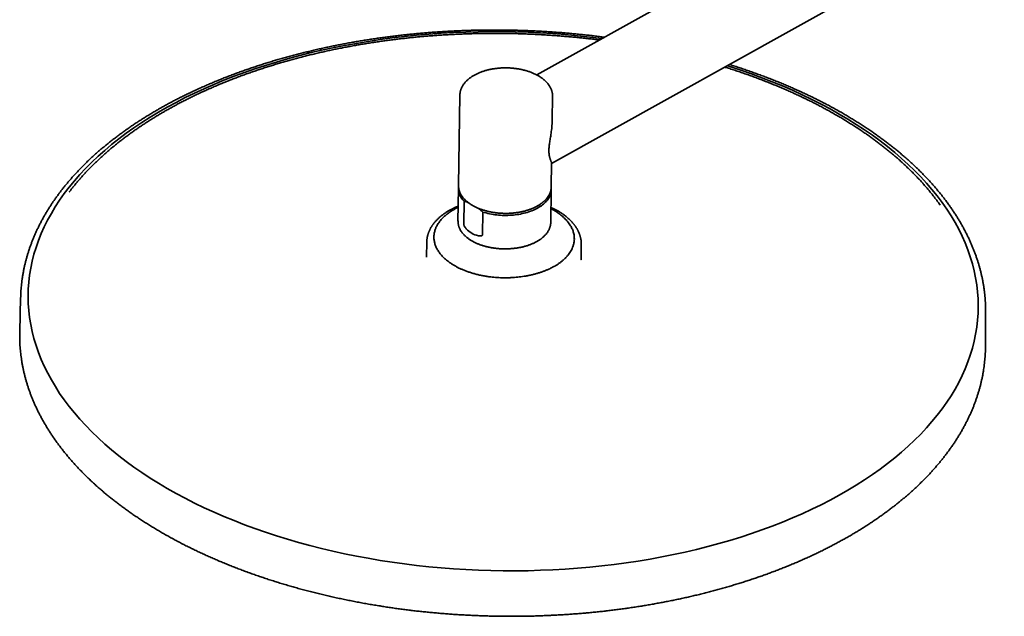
# Model space of a CAD drawing. Header units: millimetres. Extents: x 8 to 1763, y 12 to 2805.
# Tile 8 of 28: x 1176 to 1431, y 1070 to 1224. Entities that reach past the tile are written whole.
import ezdxf

# ---------------------------------------------------------------- set-up
doc = ezdxf.new("R2010")
doc.units = ezdxf.units.MM

msp = doc.modelspace()

# ---------------------------------------------------------------- linework, layer by layer
at = {"color": 7, "linetype": 'Continuous', "lineweight": 35}
for p, q in [((1537.23, 1336.59), (1309.79, 1209.87)), ((1313.64, 1186.95), (1547.89, 1317.46)), ((1289.9, 1204.64), (1289.55, 1181.25)), ((1313.81, 1198.29), (1313.9, 1204.28)), ((1313.9, 1204.29), (1313.9, 1204.28)), ((1313.55, 1180.89), (1313.64, 1187.04)), ((1289.54, 1180.51), (1289.41, 1172.07)), ((1289.55, 1181.25), (1289.55, 1181.23)), ((1313.41, 1171.71), (1313.54, 1180.15)), ((1313.55, 1180.87), (1313.55, 1180.89)), ((1289.47, 1175.95), (1289.05, 1175.77)), ((1290.9, 1171.28), (1290.98, 1177.2)), ((1295.83, 1174.4), (1295.74, 1168.48)), ((1289.41, 1172.07), (1289.41, 1172.08)), ((1313.41, 1171.72), (1313.41, 1171.71)), ((1281.33, 1166.63), (1281.27, 1162.84)), ((1281.34, 1166.63), (1281.34, 1166.64)), ((1321.27, 1162.24), (1321.33, 1166.03)), ((1321.33, 1166.02), (1321.33, 1166.04)), ((1176.21, 1152.3), (1175.98, 1143.44)), ((1176.2, 1151.74), (1176.23, 1152.91)), ((1425.93, 1139.7), (1425.97, 1148.56)), ((1175.97, 1142.59), (1175.98, 1143.44)), ((1425.93, 1139.7), (1425.92, 1138.77))]:
    msp.add_line(p, q, dxfattribs=at)
at = {"color": 7, "linetype": 'Continuous', "lineweight": 35, "flags": 128}
for points in [[(1388.06, 1101.13), (1385.75, 1099.88), (1383.39, 1098.66), (1380.97, 1097.48), (1378.49, 1096.34), (1375.97, 1095.24), (1373.39, 1094.17), (1370.76, 1093.14), (1368.08, 1092.15), (1365.36, 1091.21), (1362.59, 1090.3), (1359.78, 1089.44), (1356.94, 1088.62), (1354.05, 1087.84), (1351.13, 1087.1), (1348.17, 1086.41), (1345.18, 1085.77), (1342.16, 1085.17), (1339.11, 1084.61), (1336.04, 1084.1), (1332.94, 1083.63), (1329.82, 1083.22), (1326.68, 1082.85), (1323.52, 1082.52), (1320.35, 1082.24), (1317.16, 1082.01), (1313.97, 1081.83), (1310.76, 1081.7), (1307.55, 1081.61), (1304.33, 1081.57), (1301.11, 1081.58), (1297.89, 1081.64), (1294.68, 1081.74), (1291.47, 1081.89), (1288.26, 1082.09), (1285.06, 1082.34), (1281.88, 1082.63), (1278.7, 1082.98), (1275.55, 1083.36), (1272.41, 1083.8), (1269.29, 1084.28), (1266.19, 1084.81), (1263.11, 1085.38), (1260.07, 1086), (1257.05, 1086.66), (1254.06, 1087.37), (1251.1, 1088.12), (1248.17, 1088.91), (1245.29, 1089.75), (1242.44, 1090.63), (1239.63, 1091.55), (1236.86, 1092.51), (1234.14, 1093.51), (1231.46, 1094.55), (1228.84, 1095.63), (1226.26, 1096.75), (1223.73, 1097.91), (1221.25, 1099.1), (1218.83, 1100.33), (1216.47, 1101.59), (1214.16, 1102.89), (1211.92, 1104.22), (1209.73, 1105.58), (1207.61, 1106.98), (1205.55, 1108.4), (1203.56, 1109.86), (1201.63, 1111.34), (1199.77, 1112.85), (1197.98, 1114.38), (1196.26, 1115.95), (1194.62, 1117.53), (1193.05, 1119.14), (1191.55, 1120.77), (1190.12, 1122.42), (1188.77, 1124.1), (1187.5, 1125.79), (1186.31, 1127.49), (1185.2, 1129.22), (1184.16, 1130.96), (1183.21, 1132.71), (1182.33, 1134.48), (1181.54, 1136.25), (1180.83, 1138.04), (1180.2, 1139.84), (1179.66, 1141.64), (1179.19, 1143.46), (1178.81, 1145.27), (1178.52, 1147.09), (1178.31, 1148.92), (1178.18, 1150.74), (1178.14, 1152.57), (1178.18, 1154.4), (1178.31, 1156.22), (1178.52, 1158.04), (1178.81, 1159.85), (1179.19, 1161.66), (1179.65, 1163.47), (1180.2, 1165.26), (1180.83, 1167.04), (1181.54, 1168.82), (1182.33, 1170.58), (1183.2, 1172.33), (1184.16, 1174.06), (1185.19, 1175.78), (1186.3, 1177.48), (1187.5, 1179.17), (1188.77, 1180.83), (1190.11, 1182.48), (1191.54, 1184.1), (1193.04, 1185.7), (1194.61, 1187.28), (1196.26, 1188.83), (1197.97, 1190.36), (1199.76, 1191.86), (1201.62, 1193.33), (1203.54, 1194.77), (1205.54, 1196.19), (1207.6, 1197.57), (1209.72, 1198.92), (1211.9, 1200.24), (1214.15, 1201.52), (1216.45, 1202.78), (1218.82, 1203.99), (1221.24, 1205.17), (1223.71, 1206.31), (1226.24, 1207.42), (1228.82, 1208.48), (1231.45, 1209.51), (1234.12, 1210.5), (1236.85, 1211.44), (1239.61, 1212.35), (1242.42, 1213.21), (1245.27, 1214.04), (1248.16, 1214.81), (1251.08, 1215.55), (1254.04, 1216.24), (1257.03, 1216.89), (1260.05, 1217.49), (1263.1, 1218.04), (1266.17, 1218.55), (1269.27, 1219.02), (1272.39, 1219.44), (1275.53, 1219.81), (1278.69, 1220.13), (1281.86, 1220.41), (1285.04, 1220.64), (1288.24, 1220.82), (1291.45, 1220.96), (1294.66, 1221.04), (1297.88, 1221.08), (1301.09, 1221.07), (1304.31, 1221.02), (1307.53, 1220.91), (1310.74, 1220.76), (1313.95, 1220.56), (1317.14, 1220.31), (1320.33, 1220.02), (1323.5, 1219.68), (1326.66, 1219.29), (1326.68, 1219.29)], [(1359.05, 1212.25), (1359.77, 1212.03), (1362.58, 1211.11), (1365.34, 1210.14), (1368.07, 1209.14), (1370.74, 1208.1), (1373.37, 1207.02), (1375.95, 1205.9), (1378.48, 1204.75), (1380.95, 1203.55), (1383.38, 1202.32), (1385.74, 1201.06), (1388.05, 1199.76), (1390.29, 1198.43), (1392.48, 1197.07), (1394.6, 1195.68), (1396.66, 1194.25), (1398.65, 1192.8), (1400.58, 1191.32), (1402.44, 1189.81), (1404.22, 1188.27), (1405.94, 1186.71), (1407.59, 1185.12), (1409.16, 1183.51), (1410.66, 1181.88), (1412.08, 1180.23), (1413.43, 1178.56), (1414.7, 1176.87), (1415.9, 1175.16), (1417.01, 1173.43), (1418.05, 1171.7), (1419, 1169.94), (1419.87, 1168.18), (1420.67, 1166.4), (1421.38, 1164.61), (1422.01, 1162.81), (1422.55, 1161.01), (1423.01, 1159.2), (1423.39, 1157.38), (1423.69, 1155.56), (1423.9, 1153.73), (1424.02, 1151.91), (1424.07, 1150.08), (1424.02, 1148.26), (1423.9, 1146.43), (1423.69, 1144.61), (1423.39, 1142.8), (1423.02, 1140.99), (1422.55, 1139.19), (1422.01, 1137.39), (1421.38, 1135.61), (1420.67, 1133.83), (1419.88, 1132.07), (1419.01, 1130.32), (1418.05, 1128.59), (1417.02, 1126.87), (1415.9, 1125.17), (1414.71, 1123.49), (1413.44, 1121.82), (1412.09, 1120.18), (1410.67, 1118.55), (1409.17, 1116.95), (1407.6, 1115.38), (1405.95, 1113.82), (1404.23, 1112.3), (1402.45, 1110.8), (1400.59, 1109.32), (1398.66, 1107.88), (1396.67, 1106.47), (1394.61, 1105.08), (1392.49, 1103.73), (1390.3, 1102.41), (1388.06, 1101.13)], [(1313.53, 1180.48), (1313.54, 1180.31), (1313.53, 1180.04), (1313.51, 1179.77), (1313.47, 1179.5), (1313.41, 1179.23), (1313.33, 1178.96), (1313.24, 1178.69), (1313.12, 1178.43), (1312.98, 1178.17), (1312.83, 1177.92), (1312.66, 1177.66), (1312.47, 1177.41), (1312.26, 1177.17), (1312.04, 1176.93), (1311.8, 1176.7), (1311.54, 1176.47), (1311.27, 1176.25), (1310.98, 1176.03), (1310.67, 1175.83), (1310.36, 1175.63), (1310.02, 1175.43), (1309.68, 1175.25), (1309.32, 1175.07), (1308.95, 1174.9), (1308.56, 1174.74), (1308.17, 1174.59), (1307.76, 1174.45), (1307.35, 1174.32), (1306.92, 1174.19), (1306.49, 1174.08), (1306.05, 1173.98), (1305.6, 1173.89), (1305.14, 1173.8), (1304.68, 1173.73), (1304.22, 1173.67), (1303.74, 1173.62), (1303.27, 1173.58), (1302.79, 1173.55), (1302.32, 1173.53), (1301.84, 1173.52), (1301.36, 1173.53), (1300.88, 1173.54), (1300.4, 1173.57), (1299.92, 1173.6), (1299.44, 1173.65), (1298.97, 1173.71), (1298.51, 1173.78), (1298.04, 1173.86), (1297.59, 1173.94), (1297.14, 1174.04), (1296.69, 1174.15), (1296.26, 1174.27), (1295.83, 1174.4)], [(1425.97, 1149.18), (1425.97, 1148.74), (1425.97, 1148)]]:
    msp.add_lwpolyline(points, dxfattribs=at)
at = {"color": 7, "linetype": 'Continuous', "lineweight": 35}
msp.add_arc((1294.18, 1180.55), 4.63, 175.8692, 226.3198, dxfattribs=at)
msp.add_ellipse((1301.59, 1183.54), major_axis=(8.71, 14.57), ratio=0.577335, start_param=2.964303, end_param=3.336419, dxfattribs=at)
for points, knots in [([(1302.15, 1221.47), (1301.66, 1221.48), (1300.97, 1221.49), (1299.94, 1221.49), (1299.05, 1221.5), (1297.99, 1221.49), (1296.87, 1221.49), (1295.7, 1221.47), (1294.48, 1221.45), (1293.24, 1221.42), (1291.97, 1221.39), (1290.68, 1221.34), (1289.38, 1221.29), (1288.07, 1221.23), (1286.74, 1221.16), (1285.41, 1221.08), (1284.07, 1220.99), (1282.72, 1220.9), (1281.37, 1220.79), (1280.02, 1220.68), (1278.66, 1220.55), (1277.31, 1220.42), (1275.95, 1220.28), (1274.59, 1220.13), (1273.23, 1219.97), (1271.87, 1219.8), (1270.52, 1219.63), (1269.16, 1219.44), (1267.81, 1219.25), (1266.45, 1219.04), (1265.1, 1218.83), (1263.76, 1218.61), (1262.41, 1218.38), (1261.07, 1218.14), (1259.74, 1217.89), (1258.41, 1217.63), (1257.08, 1217.36), (1255.75, 1217.09), (1254.44, 1216.8), (1253.12, 1216.51), (1251.81, 1216.21), (1250.51, 1215.89), (1249.21, 1215.57), (1247.92, 1215.25), (1246.64, 1214.91), (1245.36, 1214.56), (1244.09, 1214.21), (1242.82, 1213.85), (1241.56, 1213.48), (1240.31, 1213.1), (1239.07, 1212.71), (1237.83, 1212.31), (1236.61, 1211.91), (1235.39, 1211.49), (1234.18, 1211.07), (1232.97, 1210.64), (1231.78, 1210.21), (1230.59, 1209.76), (1229.41, 1209.31), (1228.25, 1208.85), (1227.09, 1208.38), (1225.94, 1207.9), (1224.8, 1207.42), (1223.67, 1206.92), (1222.55, 1206.42), (1221.44, 1205.92), (1220.34, 1205.4), (1219.25, 1204.88), (1218.17, 1204.35), (1217.1, 1203.81), (1216.04, 1203.27), (1215, 1202.72), (1213.96, 1202.16), (1212.94, 1201.59), (1211.93, 1201.02), (1210.93, 1200.44), (1209.94, 1199.85), (1208.96, 1199.26), (1208, 1198.66), (1207.04, 1198.05), (1206.1, 1197.44), (1205.17, 1196.82), (1204.26, 1196.2), (1203.36, 1195.56), (1202.47, 1194.92), (1201.59, 1194.28), (1200.72, 1193.63), (1199.87, 1192.97), (1199.04, 1192.31), (1198.21, 1191.64), (1197.4, 1190.97), (1196.6, 1190.29), (1195.82, 1189.6), (1195.05, 1188.91), (1194.3, 1188.22), (1193.55, 1187.52), (1192.83, 1186.81), (1192.11, 1186.1), (1191.42, 1185.38), (1190.73, 1184.66), (1190.06, 1183.93), (1189.41, 1183.2), (1188.77, 1182.46), (1188.14, 1181.72), (1187.53, 1180.98), (1186.94, 1180.23), (1186.36, 1179.48), (1185.8, 1178.72), (1185.25, 1177.95), (1184.71, 1177.19), (1184.2, 1176.42), (1183.69, 1175.64), (1183.21, 1174.87), (1182.74, 1174.08), (1182.28, 1173.3), (1181.84, 1172.51), (1181.42, 1171.72), (1181.01, 1170.92), (1180.62, 1170.13), (1180.24, 1169.33), (1179.88, 1168.52), (1179.54, 1167.71), (1179.22, 1166.9), (1178.91, 1166.09), (1178.61, 1165.28), (1178.34, 1164.46), (1178.08, 1163.64), (1177.83, 1162.82), (1177.61, 1161.99), (1177.4, 1161.17), (1177.2, 1160.34), (1177.03, 1159.51), (1176.87, 1158.68), (1176.72, 1157.85), (1176.6, 1157.01), (1176.49, 1156.18), (1176.4, 1155.34), (1176.32, 1154.5), (1176.26, 1153.69), (1176.24, 1153.17), (1176.23, 1152.93)], [0, 0, 0, 0, 0.007616, 0.010755, 0.015961, 0.021378, 0.027197, 0.033277, 0.039561, 0.046003, 0.052572, 0.059242, 0.065996, 0.072821, 0.079704, 0.086639, 0.093617, 0.100633, 0.107682, 0.114761, 0.121866, 0.128995, 0.136144, 0.143312, 0.150498, 0.157699, 0.164914, 0.172143, 0.179383, 0.186634, 0.193896, 0.201166, 0.208446, 0.215734, 0.223029, 0.230331, 0.23764, 0.244955, 0.252276, 0.259603, 0.266934, 0.27427, 0.281611, 0.288956, 0.296305, 0.303658, 0.311015, 0.318375, 0.325738, 0.333104, 0.340474, 0.347846, 0.35522, 0.362598, 0.369977, 0.37736, 0.384744, 0.39213, 0.399519, 0.406909, 0.414301, 0.421695, 0.429091, 0.436488, 0.443887, 0.451288, 0.45869, 0.466093, 0.473498, 0.480904, 0.488311, 0.495719, 0.503129, 0.51054, 0.517952, 0.525365, 0.532779, 0.540193, 0.547609, 0.555026, 0.562444, 0.569862, 0.577281, 0.584701, 0.592122, 0.599543, 0.606965, 0.614388, 0.621811, 0.629235, 0.636659, 0.644084, 0.651509, 0.658935, 0.666361, 0.673788, 0.681215, 0.688642, 0.696069, 0.703497, 0.710925, 0.718353, 0.725781, 0.733209, 0.740638, 0.748066, 0.755495, 0.762923, 0.770352, 0.777781, 0.785209, 0.792638, 0.800066, 0.807495, 0.814924, 0.822353, 0.829782, 0.837211, 0.84464, 0.85207, 0.8595, 0.866931, 0.874362, 0.881794, 0.889227, 0.896661, 0.904096, 0.911532, 0.91897, 0.92641, 0.933852, 0.941296, 0.948742, 0.956192, 0.963644, 0.971099, 0.978558, 0.986021, 0.993488, 1, 1, 1, 1]), ([(1327.3, 1219.63), (1326.88, 1219.69), (1326.01, 1219.8), (1324.69, 1219.96), (1323.33, 1220.12), (1321.96, 1220.27), (1320.6, 1220.41), (1319.23, 1220.55), (1317.87, 1220.67), (1316.5, 1220.78), (1315.13, 1220.89), (1313.77, 1220.99), (1312.4, 1221.08), (1311.04, 1221.16), (1309.69, 1221.23), (1308.36, 1221.29), (1307.06, 1221.34), (1305.85, 1221.38), (1304.81, 1221.41), (1303.86, 1221.44), (1303, 1221.46), (1302.42, 1221.47), (1302.15, 1221.47)], [0, 0, 0, 0, 0.050582, 0.105219, 0.159834, 0.214423, 0.268981, 0.3235, 0.377972, 0.432384, 0.486717, 0.540943, 0.59502, 0.648878, 0.702394, 0.755328, 0.807139, 0.856306, 0.898388, 0.931065, 0.968837, 1, 1, 1, 1]), ([(1326, 1218.91), (1325.62, 1218.95), (1324.79, 1219.06), (1323.51, 1219.21), (1322.17, 1219.36), (1320.82, 1219.51), (1319.47, 1219.64), (1318.12, 1219.77), (1316.76, 1219.88), (1315.41, 1219.99), (1314.06, 1220.09), (1312.71, 1220.18), (1311.37, 1220.27), (1310.03, 1220.34), (1308.7, 1220.4), (1307.4, 1220.46), (1306.16, 1220.51), (1305.07, 1220.54), (1304.12, 1220.56), (1303.18, 1220.58), (1302.02, 1220.61), (1300.96, 1220.62), (1299.94, 1220.62), (1299.06, 1220.63), (1298.01, 1220.63), (1296.9, 1220.62), (1295.74, 1220.6), (1294.54, 1220.58), (1293.31, 1220.55), (1292.06, 1220.52), (1290.79, 1220.47), (1289.5, 1220.42), (1288.2, 1220.36), (1286.89, 1220.29), (1285.57, 1220.21), (1284.24, 1220.12), (1282.91, 1220.03), (1281.58, 1219.92), (1280.24, 1219.81), (1278.9, 1219.69), (1277.56, 1219.55), (1276.22, 1219.41), (1274.87, 1219.26), (1273.53, 1219.1), (1272.19, 1218.94), (1270.85, 1218.76), (1269.51, 1218.57), (1268.17, 1218.38), (1266.83, 1218.18), (1265.5, 1217.96), (1264.17, 1217.74), (1262.84, 1217.51), (1261.52, 1217.27), (1260.2, 1217.02), (1258.89, 1216.77), (1257.58, 1216.5), (1256.27, 1216.23), (1254.97, 1215.94), (1253.67, 1215.65), (1252.38, 1215.35), (1251.1, 1215.04), (1249.82, 1214.72), (1248.54, 1214.39), (1247.28, 1214.06), (1246.01, 1213.71), (1244.76, 1213.36), (1243.51, 1213), (1242.27, 1212.63), (1241.04, 1212.25), (1239.82, 1211.87), (1238.6, 1211.47), (1237.39, 1211.07), (1236.19, 1210.66), (1235, 1210.24), (1233.81, 1209.82), (1232.64, 1209.38), (1231.47, 1208.94), (1230.31, 1208.49), (1229.17, 1208.03), (1228.03, 1207.56), (1226.9, 1207.09), (1225.78, 1206.61), (1224.67, 1206.12), (1223.57, 1205.62), (1222.48, 1205.12), (1221.4, 1204.61), (1220.33, 1204.09), (1219.27, 1203.56), (1218.23, 1203.03), (1217.19, 1202.49), (1216.17, 1201.94), (1215.15, 1201.39), (1214.15, 1200.83), (1213.16, 1200.26), (1212.18, 1199.69), (1211.21, 1199.11), (1210.26, 1198.52), (1209.32, 1197.92), (1208.39, 1197.32), (1207.47, 1196.72), (1206.56, 1196.1), (1205.67, 1195.48), (1204.79, 1194.86), (1203.92, 1194.23), (1203.07, 1193.59), (1202.23, 1192.95), (1201.4, 1192.3), (1200.59, 1191.64), (1199.78, 1190.98), (1199, 1190.32), (1198.22, 1189.64), (1197.46, 1188.97), (1196.72, 1188.29), (1195.99, 1187.6), (1195.27, 1186.91), (1194.56, 1186.21), (1193.88, 1185.51), (1193.2, 1184.8), (1192.54, 1184.09), (1191.9, 1183.37), (1191.26, 1182.65), (1190.65, 1181.93), (1190.05, 1181.2), (1189.46, 1180.46), (1189.04, 1179.92), (1188.82, 1179.63), (1188.79, 1179.58)], [0, 0, 0, 0, 0.006939, 0.015108, 0.023274, 0.031435, 0.039592, 0.047741, 0.055883, 0.064013, 0.07213, 0.080226, 0.088294, 0.096317, 0.104269, 0.112086, 0.119612, 0.126578, 0.131504, 0.136773, 0.143399, 0.152147, 0.155739, 0.161699, 0.167897, 0.174554, 0.181509, 0.188697, 0.196065, 0.203577, 0.211205, 0.21893, 0.226734, 0.234606, 0.242536, 0.250515, 0.258538, 0.266599, 0.274694, 0.282818, 0.290969, 0.299144, 0.30734, 0.315556, 0.32379, 0.332039, 0.340304, 0.348582, 0.356872, 0.365174, 0.373486, 0.381809, 0.39014, 0.39848, 0.406828, 0.415183, 0.423545, 0.431913, 0.440288, 0.448668, 0.457053, 0.465444, 0.473839, 0.482238, 0.490642, 0.499049, 0.507461, 0.515875, 0.524293, 0.532715, 0.541139, 0.549566, 0.557996, 0.566428, 0.574863, 0.583299, 0.591739, 0.60018, 0.608623, 0.617068, 0.625515, 0.633964, 0.642414, 0.650866, 0.659319, 0.667774, 0.67623, 0.684688, 0.693146, 0.701607, 0.710068, 0.71853, 0.726994, 0.735459, 0.743924, 0.752391, 0.760859, 0.769328, 0.777798, 0.786269, 0.794741, 0.803213, 0.811687, 0.820162, 0.828637, 0.837114, 0.845591, 0.85407, 0.862549, 0.871029, 0.879511, 0.887993, 0.896477, 0.904961, 0.913447, 0.921933, 0.930421, 0.93891, 0.9474, 0.955892, 0.964384, 0.972878, 0.981374, 0.989871, 0.998369, 1, 1, 1, 1]), ([(1313.9, 1204.29), (1313.9, 1204.36), (1313.9, 1204.53), (1313.88, 1204.79), (1313.85, 1205.07), (1313.79, 1205.34), (1313.72, 1205.62), (1313.64, 1205.89), (1313.53, 1206.17), (1313.41, 1206.44), (1313.27, 1206.7), (1313.12, 1206.97), (1312.95, 1207.23), (1312.76, 1207.49), (1312.56, 1207.74), (1312.34, 1207.98), (1312.1, 1208.23), (1311.85, 1208.46), (1311.58, 1208.69), (1311.3, 1208.92), (1311.01, 1209.13), (1310.7, 1209.34), (1310.38, 1209.54), (1310.05, 1209.74), (1309.7, 1209.92), (1309.35, 1210.1), (1308.98, 1210.27), (1308.6, 1210.43), (1308.22, 1210.58), (1307.83, 1210.72), (1307.42, 1210.85), (1307.01, 1210.98), (1306.6, 1211.09), (1306.18, 1211.2), (1305.75, 1211.29), (1305.31, 1211.38), (1304.87, 1211.45), (1304.43, 1211.52), (1303.98, 1211.57), (1303.54, 1211.62), (1303.08, 1211.66), (1302.63, 1211.68), (1302.18, 1211.7), (1301.72, 1211.7), (1301.27, 1211.7), (1300.82, 1211.68), (1300.36, 1211.66), (1299.91, 1211.62), (1299.47, 1211.58), (1299.02, 1211.52), (1298.58, 1211.46), (1298.15, 1211.38), (1297.72, 1211.3), (1297.3, 1211.2), (1296.88, 1211.1), (1296.47, 1210.99), (1296.06, 1210.86), (1295.67, 1210.73), (1295.28, 1210.59), (1294.9, 1210.44), (1294.53, 1210.28), (1294.18, 1210.11), (1293.83, 1209.93), (1293.49, 1209.75), (1293.17, 1209.55), (1292.86, 1209.35), (1292.56, 1209.14), (1292.27, 1208.92), (1292, 1208.7), (1291.74, 1208.46), (1291.5, 1208.22), (1291.28, 1207.98), (1291.07, 1207.73), (1290.87, 1207.47), (1290.7, 1207.21), (1290.54, 1206.94), (1290.4, 1206.67), (1290.27, 1206.4), (1290.17, 1206.13), (1290.08, 1205.85), (1290.01, 1205.57), (1289.95, 1205.29), (1289.92, 1205.01), (1289.9, 1204.79), (1289.9, 1204.67), (1289.9, 1204.64)], [0, 0, 0, 0, 0.0089293, 0.0203673, 0.031813, 0.0432833, 0.054794, 0.0663594, 0.0779914, 0.0896994, 0.1014898, 0.1133657, 0.1253273, 0.1373714, 0.1494926, 0.1616832, 0.1739342, 0.1862359, 0.1985783, 0.2109523, 0.2233489, 0.2357608, 0.2481813, 0.260605, 0.2730266, 0.2854431, 0.2978525, 0.3102531, 0.3226442, 0.3350251, 0.3473958, 0.3597565, 0.3721074, 0.3844492, 0.3967825, 0.409108, 0.4214265, 0.433739, 0.4460463, 0.4583492, 0.4706489, 0.4829461, 0.4952419, 0.5075371, 0.5198328, 0.5321296, 0.5444285, 0.5567304, 0.5690363, 0.5813472, 0.5936641, 0.6059877, 0.6183192, 0.6306594, 0.6430091, 0.6553692, 0.6677402, 0.6801228, 0.6925174, 0.7049241, 0.7173428, 0.729773, 0.7422137, 0.7546633, 0.7671195, 0.779579, 0.792036, 0.8044849, 0.8169186, 0.8293289, 0.8417066, 0.8540413, 0.8663225, 0.8785396, 0.8906832, 0.9027451, 0.9147197, 0.9266042, 0.9383992, 0.9501086, 0.9617398, 0.9733032, 0.9848119, 0.9962807, 1, 1, 1, 1]), ([(1414.22, 1176.2), (1414.15, 1176.29), (1413.91, 1176.64), (1413.46, 1177.25), (1412.87, 1178.03), (1412.26, 1178.81), (1411.64, 1179.58), (1411, 1180.35), (1410.35, 1181.11), (1409.68, 1181.87), (1408.99, 1182.63), (1408.29, 1183.38), (1407.57, 1184.12), (1406.83, 1184.86), (1406.08, 1185.6), (1405.31, 1186.33), (1404.53, 1187.06), (1403.73, 1187.78), (1402.92, 1188.49), (1402.09, 1189.2), (1401.25, 1189.91), (1400.39, 1190.61), (1399.52, 1191.3), (1398.63, 1191.99), (1397.73, 1192.67), (1396.81, 1193.35), (1395.88, 1194.01), (1394.94, 1194.68), (1393.98, 1195.33), (1393, 1195.98), (1392.02, 1196.63), (1391.02, 1197.26), (1390, 1197.89), (1388.98, 1198.52), (1387.94, 1199.13), (1386.88, 1199.74), (1385.82, 1200.34), (1384.74, 1200.94), (1383.65, 1201.52), (1382.54, 1202.1), (1381.43, 1202.68), (1380.3, 1203.24), (1379.16, 1203.8), (1378.01, 1204.35), (1376.84, 1204.89), (1375.67, 1205.42), (1374.48, 1205.95), (1373.28, 1206.47), (1372.07, 1206.97), (1370.85, 1207.48), (1369.62, 1207.97), (1368.38, 1208.45), (1367.13, 1208.93), (1365.87, 1209.4), (1364.6, 1209.86), (1363.32, 1210.31), (1362.02, 1210.75), (1360.72, 1211.18), (1359.53, 1211.57), (1358.76, 1211.81), (1358.44, 1211.91)], [0, 0, 0, 0, 0.00587, 0.02328, 0.040697, 0.058121, 0.075552, 0.092988, 0.110431, 0.127879, 0.145332, 0.16279, 0.180253, 0.197721, 0.215193, 0.232669, 0.250149, 0.267632, 0.285119, 0.302609, 0.320102, 0.337598, 0.355097, 0.372599, 0.390103, 0.40761, 0.42512, 0.442632, 0.460146, 0.477663, 0.495182, 0.512703, 0.530226, 0.547752, 0.565281, 0.582811, 0.600344, 0.61788, 0.635418, 0.652959, 0.670502, 0.688049, 0.705598, 0.723151, 0.740707, 0.758266, 0.775829, 0.793396, 0.810967, 0.828543, 0.846123, 0.863708, 0.881298, 0.898894, 0.916496, 0.934104, 0.951719, 0.969341, 0.986971, 1, 1, 1, 1]), ([(1425.97, 1149.19), (1425.97, 1149.36), (1425.96, 1149.81), (1425.93, 1150.55), (1425.89, 1151.39), (1425.83, 1152.24), (1425.75, 1153.08), (1425.65, 1153.93), (1425.53, 1154.77), (1425.4, 1155.62), (1425.25, 1156.46), (1425.08, 1157.31), (1424.9, 1158.15), (1424.69, 1159), (1424.47, 1159.84), (1424.24, 1160.68), (1423.98, 1161.52), (1423.71, 1162.36), (1423.42, 1163.2), (1423.11, 1164.04), (1422.78, 1164.88), (1422.44, 1165.71), (1422.08, 1166.55), (1421.7, 1167.38), (1421.31, 1168.21), (1420.89, 1169.04), (1420.46, 1169.86), (1420.02, 1170.68), (1419.55, 1171.5), (1419.07, 1172.32), (1418.57, 1173.13), (1418.05, 1173.95), (1417.52, 1174.75), (1416.97, 1175.56), (1416.4, 1176.36), (1415.81, 1177.16), (1415.21, 1177.95), (1414.6, 1178.74), (1413.96, 1179.53), (1413.31, 1180.31), (1412.64, 1181.09), (1411.96, 1181.86), (1411.26, 1182.63), (1410.54, 1183.39), (1409.81, 1184.15), (1409.06, 1184.91), (1408.3, 1185.66), (1407.52, 1186.4), (1406.72, 1187.14), (1405.91, 1187.88), (1405.09, 1188.6), (1404.24, 1189.33), (1403.39, 1190.04), (1402.52, 1190.76), (1401.63, 1191.46), (1400.73, 1192.16), (1399.82, 1192.85), (1398.89, 1193.54), (1397.94, 1194.22), (1396.98, 1194.9), (1396.01, 1195.56), (1395.03, 1196.22), (1394.03, 1196.88), (1393.01, 1197.53), (1391.99, 1198.17), (1390.95, 1198.8), (1389.89, 1199.43), (1388.83, 1200.05), (1387.75, 1200.66), (1386.66, 1201.26), (1385.55, 1201.86), (1384.43, 1202.45), (1383.31, 1203.03), (1382.16, 1203.61), (1381.01, 1204.17), (1379.85, 1204.73), (1378.67, 1205.28), (1377.48, 1205.83), (1376.28, 1206.36), (1375.07, 1206.89), (1373.85, 1207.41), (1372.62, 1207.92), (1371.38, 1208.42), (1370.12, 1208.91), (1368.86, 1209.4), (1367.59, 1209.87), (1366.3, 1210.34), (1365.01, 1210.8), (1363.7, 1211.25), (1362.39, 1211.69), (1361.07, 1212.13), (1360.15, 1212.42), (1359.67, 1212.57), (1359.64, 1212.58)], [0, 0, 0, 0, 0.006518, 0.017361, 0.028213, 0.039074, 0.049943, 0.060822, 0.07171, 0.082608, 0.093517, 0.104435, 0.115364, 0.126303, 0.137254, 0.148215, 0.159187, 0.17017, 0.181163, 0.192168, 0.203183, 0.214209, 0.225246, 0.236293, 0.24735, 0.258417, 0.269493, 0.28058, 0.291675, 0.302779, 0.313892, 0.325013, 0.336142, 0.347279, 0.358423, 0.369574, 0.380731, 0.391895, 0.403066, 0.414242, 0.425423, 0.43661, 0.447801, 0.458997, 0.470197, 0.481401, 0.49261, 0.503821, 0.515036, 0.526255, 0.537476, 0.5487, 0.559926, 0.571155, 0.582386, 0.593619, 0.604855, 0.616092, 0.627331, 0.638572, 0.649814, 0.661058, 0.672303, 0.68355, 0.694798, 0.706048, 0.717298, 0.728551, 0.739804, 0.75106, 0.762316, 0.773574, 0.784833, 0.796094, 0.807357, 0.818621, 0.829887, 0.841155, 0.852425, 0.863698, 0.874972, 0.886249, 0.897528, 0.90881, 0.920095, 0.931383, 0.942675, 0.95397, 0.965269, 0.976572, 0.987879, 0.999191, 1, 1, 1, 1]), ([(1313.64, 1187.04), (1313.64, 1187.07), (1313.63, 1187.13), (1313.6, 1187.25), (1313.55, 1187.4), (1313.48, 1187.58), (1313.39, 1187.8), (1313.31, 1188.02), (1313.23, 1188.25), (1313.16, 1188.47), (1313.1, 1188.72), (1313.04, 1189), (1312.99, 1189.33), (1312.95, 1189.72), (1312.94, 1190.11), (1312.94, 1190.5), (1312.96, 1190.87), (1312.99, 1191.26), (1313.05, 1191.72), (1313.12, 1192.24), (1313.21, 1192.84), (1313.3, 1193.45), (1313.41, 1194.11), (1313.51, 1194.84), (1313.62, 1195.62), (1313.7, 1196.41), (1313.77, 1197.19), (1313.8, 1197.82), (1313.8, 1198.19), (1313.8, 1198.29)], [0, 0, 0, 0, 0.041531, 0.085754, 0.130097, 0.174543, 0.219121, 0.263833, 0.294377, 0.324993, 0.355706, 0.386554, 0.420207, 0.454199, 0.488647, 0.51395, 0.539525, 0.565311, 0.591334, 0.628017, 0.665008, 0.702212, 0.739567, 0.787373, 0.835351, 0.883502, 0.931783, 0.980222, 1, 1, 1, 1]), ([(1289.55, 1181.23), (1289.55, 1181.17), (1289.55, 1181.02), (1289.57, 1180.78), (1289.6, 1180.51), (1289.65, 1180.24), (1289.72, 1179.98), (1289.81, 1179.71), (1289.91, 1179.45), (1290.03, 1179.19), (1290.17, 1178.93), (1290.32, 1178.68), (1290.49, 1178.42), (1290.68, 1178.18), (1290.88, 1177.93), (1291.1, 1177.69), (1291.33, 1177.46), (1291.58, 1177.23), (1291.85, 1177.01), (1292.12, 1176.79), (1292.41, 1176.58), (1292.72, 1176.38), (1292.97, 1176.22), (1293.12, 1176.14), (1293.17, 1176.11)], [0, 0, 0, 0, 0.0313672, 0.0776131, 0.1238804, 0.1702144, 0.2166563, 0.2632412, 0.309996, 0.3569386, 0.4040779, 0.4514135, 0.4989378, 0.5466363, 0.5944906, 0.6424791, 0.6905795, 0.7387696, 0.7870289, 0.8353386, 0.8836826, 0.9320471, 0.9804209, 1, 1, 1, 1]), ([(1293.17, 1176.11), (1293.23, 1176.08), (1293.39, 1175.98), (1293.68, 1175.83), (1294.03, 1175.65), (1294.39, 1175.49), (1294.77, 1175.33), (1295.15, 1175.18), (1295.54, 1175.04), (1295.94, 1174.91), (1296.34, 1174.79), (1296.76, 1174.67), (1297.18, 1174.57), (1297.61, 1174.47), (1298.04, 1174.39), (1298.48, 1174.31), (1298.92, 1174.24), (1299.36, 1174.19), (1299.81, 1174.14), (1300.26, 1174.1), (1300.72, 1174.07), (1301.17, 1174.06), (1301.63, 1174.05), (1302.08, 1174.05), (1302.53, 1174.06), (1302.99, 1174.08), (1303.44, 1174.12), (1303.88, 1174.16), (1304.33, 1174.21), (1304.77, 1174.27), (1305.2, 1174.34), (1305.64, 1174.42), (1306.06, 1174.51), (1306.48, 1174.61), (1306.89, 1174.72), (1307.3, 1174.84), (1307.69, 1174.97), (1308.08, 1175.1), (1308.46, 1175.25), (1308.83, 1175.4), (1309.18, 1175.56), (1309.53, 1175.73), (1309.87, 1175.91), (1310.19, 1176.09), (1310.51, 1176.29), (1310.8, 1176.49), (1311.09, 1176.69), (1311.36, 1176.91), (1311.62, 1177.13), (1311.86, 1177.36), (1312.09, 1177.59), (1312.31, 1177.83), (1312.5, 1178.07), (1312.68, 1178.32), (1312.85, 1178.57), (1312.99, 1178.83), (1313.13, 1179.09), (1313.24, 1179.35), (1313.33, 1179.61), (1313.41, 1179.88), (1313.47, 1180.15), (1313.52, 1180.41), (1313.54, 1180.66), (1313.54, 1180.81), (1313.55, 1180.87)], [0, 0, 0, 0, 0.0086884, 0.0251335, 0.0415732, 0.0580074, 0.0744352, 0.0908563, 0.1072705, 0.1236778, 0.1400784, 0.1564725, 0.1728605, 0.1892429, 0.2056201, 0.2219928, 0.2383614, 0.2547265, 0.2710887, 0.2874487, 0.303807, 0.3201642, 0.3365209, 0.3528777, 0.3692352, 0.3855938, 0.4019541, 0.4183169, 0.4346827, 0.4510521, 0.4674257, 0.4838042, 0.500188, 0.5165778, 0.5329742, 0.5493775, 0.5657883, 0.5822068, 0.5986333, 0.6150679, 0.6315104, 0.6479606, 0.6644177, 0.6808808, 0.6973483, 0.7138181, 0.7302865, 0.7467496, 0.7632029, 0.7796407, 0.7960566, 0.8124434, 0.8287932, 0.8450978, 0.8613496, 0.8775413, 0.8936674, 0.9097245, 0.9257119, 0.9416319, 0.9574901, 0.9732955, 0.9890598, 1, 1, 1, 1]), ([(1287.41, 1174.96), (1287.2, 1174.84), (1286.79, 1174.61), (1286.2, 1174.23), (1285.61, 1173.82), (1285.05, 1173.39), (1284.6, 1173), (1284.25, 1172.67), (1283.98, 1172.41), (1283.73, 1172.14), (1283.49, 1171.88), (1283.28, 1171.62), (1283.09, 1171.38), (1282.93, 1171.17), (1282.79, 1170.98), (1282.67, 1170.79), (1282.54, 1170.59), (1282.4, 1170.36), (1282.28, 1170.14), (1282.17, 1169.94), (1282.08, 1169.76), (1281.99, 1169.56), (1281.91, 1169.36), (1281.83, 1169.17), (1281.77, 1169), (1281.72, 1168.87), (1281.69, 1168.77), (1281.66, 1168.69), (1281.64, 1168.61), (1281.61, 1168.51), (1281.57, 1168.36), (1281.52, 1168.16), (1281.47, 1167.94), (1281.43, 1167.7), (1281.39, 1167.46), (1281.37, 1167.24), (1281.35, 1167.03), (1281.34, 1166.83), (1281.33, 1166.7), (1281.33, 1166.64)], [0, 0, 0, 0, 0.055281, 0.113291, 0.172406, 0.232228, 0.292577, 0.326132, 0.359379, 0.392324, 0.424972, 0.456726, 0.485648, 0.511512, 0.532055, 0.553091, 0.576155, 0.601266, 0.628745, 0.648092, 0.668516, 0.690023, 0.712623, 0.734829, 0.7537, 0.767118, 0.778013, 0.78638, 0.793622, 0.803432, 0.820458, 0.842228, 0.86874, 0.895458, 0.920584, 0.943572, 0.96445, 0.98325, 1, 1, 1, 1]), ([(1287.19, 1161.37), (1287.02, 1161.5), (1286.67, 1161.76), (1286.18, 1162.16), (1285.73, 1162.58), (1285.33, 1162.99), (1284.97, 1163.4), (1284.65, 1163.8), (1284.36, 1164.21), (1284.11, 1164.62), (1283.88, 1165.04), (1283.68, 1165.47), (1283.51, 1165.91), (1283.38, 1166.34), (1283.28, 1166.78), (1283.21, 1167.21), (1283.17, 1167.64), (1283.17, 1168.08), (1283.2, 1168.52), (1283.27, 1168.96), (1283.37, 1169.4), (1283.49, 1169.81), (1283.63, 1170.19), (1283.8, 1170.57), (1284.01, 1170.98), (1284.28, 1171.42), (1284.57, 1171.84), (1284.9, 1172.25), (1285.25, 1172.65), (1285.69, 1173.1), (1286.24, 1173.59), (1286.93, 1174.13), (1287.55, 1174.55), (1288.08, 1174.88), (1288.36, 1175.04), (1288.49, 1175.12)], [0, 0, 0, 0, 0.032014, 0.064141, 0.096268, 0.128503, 0.157227, 0.185951, 0.214882, 0.243812, 0.272999, 0.302187, 0.331588, 0.360989, 0.389767, 0.418545, 0.447536, 0.476526, 0.505783, 0.535041, 0.564524, 0.594008, 0.617766, 0.641525, 0.67242, 0.703331, 0.734226, 0.763766, 0.793321, 0.822862, 0.866867, 0.911149, 0.955429, 0.977715, 1, 1, 1, 1]), ([(1288.99, 1175.75), (1288.91, 1175.72), (1288.74, 1175.64), (1288.47, 1175.51), (1288.15, 1175.35), (1287.78, 1175.17), (1287.54, 1175.03), (1287.4, 1174.96)], [0, 0, 0, 0, 0.139947, 0.309904, 0.509886, 0.739912, 1, 1, 1, 1]), ([(1288.49, 1175.12), (1288.7, 1175.23), (1289.01, 1175.4), (1289.35, 1175.56), (1289.47, 1175.62)], [0, 0, 0, 0, 0.640631, 1, 1, 1, 1]), ([(1292.02, 1176.88), (1292.01, 1176.88), (1291.89, 1176.93), (1291.66, 1177.01), (1291.32, 1177.12), (1291.1, 1177.17), (1290.98, 1177.2)], [0, 0, 0, 0, 0.019271, 0.345119, 0.672352, 1, 1, 1, 1]), ([(1295.83, 1174.4), (1295.72, 1174.5), (1295.5, 1174.7), (1295.17, 1174.98), (1294.89, 1175.21), (1294.72, 1175.33), (1294.67, 1175.38)], [0, 0, 0, 0, 0.286793, 0.573933, 0.862222, 1, 1, 1, 1]), ([(1313.46, 1175.26), (1313.49, 1175.24), (1313.75, 1175.12), (1313.99, 1174.98), (1314.2, 1174.86)], [0, 0, 0, 0, 0.101783, 1, 1, 1, 1]), ([(1315.25, 1174.69), (1315.02, 1174.82), (1314.56, 1175.07), (1313.96, 1175.37), (1313.59, 1175.54), (1313.47, 1175.59)], [0, 0, 0, 0, 0.406732, 0.806803, 1, 1, 1, 1]), ([(1314.2, 1174.86), (1314.4, 1174.74), (1314.72, 1174.55), (1315.15, 1174.26), (1315.39, 1174.1), (1315.5, 1174.02)], [0, 0, 0, 0, 0.4350429, 0.7173887, 1, 1, 1, 1]), ([(1315.5, 1174.02), (1315.68, 1173.89), (1316.03, 1173.63), (1316.51, 1173.23), (1316.97, 1172.81), (1317.41, 1172.36), (1317.83, 1171.88), (1318.22, 1171.37), (1318.54, 1170.87), (1318.8, 1170.4), (1319.01, 1169.94), (1319.18, 1169.5), (1319.33, 1169.01), (1319.45, 1168.48), (1319.51, 1167.93), (1319.53, 1167.41), (1319.5, 1166.91), (1319.43, 1166.44), (1319.33, 1165.99), (1319.18, 1165.51), (1318.98, 1164.99), (1318.71, 1164.45), (1318.38, 1163.91), (1318, 1163.38), (1317.57, 1162.86), (1317.06, 1162.34), (1316.51, 1161.85), (1315.92, 1161.38), (1315.34, 1160.97), (1314.77, 1160.6), (1314.39, 1160.38), (1314.2, 1160.28)], [0, 0, 0, 0, 0.031999, 0.064125, 0.096252, 0.128504, 0.166187, 0.203869, 0.237437, 0.271005, 0.301306, 0.331607, 0.36117, 0.398903, 0.436635, 0.470259, 0.503883, 0.53425, 0.564618, 0.594256, 0.632229, 0.670202, 0.707744, 0.745285, 0.784202, 0.82312, 0.864273, 0.90154, 0.938808, 0.969404, 1, 1, 1, 1]), ([(1316.7, 1173.76), (1316.64, 1173.8), (1316.53, 1173.87), (1316.38, 1173.98), (1316.26, 1174.06), (1316.16, 1174.13), (1316.05, 1174.19), (1315.93, 1174.28), (1315.75, 1174.39), (1315.53, 1174.52), (1315.36, 1174.62), (1315.27, 1174.68)], [0, 0, 0, 0, 0.129109, 0.238427, 0.327968, 0.397741, 0.452695, 0.543082, 0.664441, 0.816754, 1, 1, 1, 1]), ([(1321.32, 1166.06), (1321.32, 1166.19), (1321.32, 1166.44), (1321.3, 1166.81), (1321.25, 1167.14), (1321.21, 1167.43), (1321.16, 1167.66), (1321.12, 1167.85), (1321.07, 1168.01), (1321.03, 1168.15), (1321, 1168.28), (1320.96, 1168.4), (1320.91, 1168.54), (1320.85, 1168.72), (1320.76, 1168.95), (1320.65, 1169.19), (1320.55, 1169.41), (1320.46, 1169.59), (1320.39, 1169.74), (1320.31, 1169.88), (1320.22, 1170.04), (1320.13, 1170.19), (1320.04, 1170.33), (1319.96, 1170.46), (1319.9, 1170.55), (1319.86, 1170.61), (1319.82, 1170.66), (1319.79, 1170.71), (1319.75, 1170.77), (1319.68, 1170.87), (1319.58, 1171.01), (1319.44, 1171.19), (1319.27, 1171.4), (1319.05, 1171.65), (1318.82, 1171.92), (1318.55, 1172.19), (1318.27, 1172.47), (1317.94, 1172.77), (1317.57, 1173.09), (1317.16, 1173.42), (1316.86, 1173.64), (1316.7, 1173.76)], [0, 0, 0, 0, 0.044617, 0.08816, 0.126629, 0.160038, 0.187362, 0.210416, 0.230657, 0.24824, 0.263165, 0.27683, 0.292125, 0.31596, 0.343039, 0.373303, 0.406488, 0.423617, 0.441424, 0.459909, 0.479073, 0.498914, 0.518487, 0.53456, 0.545982, 0.554238, 0.559369, 0.564913, 0.573132, 0.584025, 0.603189, 0.627326, 0.656437, 0.690524, 0.72959, 0.765952, 0.805782, 0.849088, 0.89588, 0.946177, 1, 1, 1, 1]), ([(1289.42, 1172.08), (1289.41, 1172.04), (1289.41, 1171.91), (1289.42, 1171.69), (1289.45, 1171.42), (1289.5, 1171.14), (1289.56, 1170.87), (1289.65, 1170.6), (1289.75, 1170.33), (1289.87, 1170.05), (1290.01, 1169.78), (1290.17, 1169.52), (1290.33, 1169.27), (1290.51, 1169.04), (1290.7, 1168.81), (1290.9, 1168.58), (1291.12, 1168.36), (1291.35, 1168.14), (1291.59, 1167.93), (1291.84, 1167.72), (1292.11, 1167.52), (1292.39, 1167.32), (1292.68, 1167.13), (1292.98, 1166.95), (1293.3, 1166.78), (1293.62, 1166.61), (1293.95, 1166.44), (1294.3, 1166.29), (1294.65, 1166.14), (1295.01, 1166), (1295.37, 1165.87), (1295.75, 1165.74), (1296.13, 1165.63), (1296.51, 1165.52), (1296.91, 1165.42), (1297.31, 1165.33), (1297.71, 1165.24), (1298.11, 1165.17), (1298.52, 1165.1), (1298.93, 1165.04), (1299.34, 1164.99), (1299.74, 1164.95), (1300.11, 1164.92), (1300.44, 1164.9), (1300.74, 1164.88), (1301.01, 1164.87), (1301.21, 1164.87), (1301.31, 1164.87)], [0, 0, 0, 0, 0.01094, 0.034402, 0.058029, 0.081847, 0.105877, 0.130137, 0.15464, 0.179391, 0.204389, 0.229627, 0.252431, 0.275301, 0.298228, 0.3212, 0.34421, 0.367249, 0.390308, 0.41338, 0.43646, 0.459542, 0.482622, 0.505694, 0.528758, 0.55181, 0.574848, 0.597872, 0.62088, 0.64387, 0.666841, 0.68979, 0.712716, 0.735615, 0.758482, 0.78131, 0.804089, 0.826803, 0.849423, 0.871904, 0.894153, 0.915967, 0.936802, 0.955284, 0.968871, 0.984144, 1, 1, 1, 1]), ([(1291.53, 1170.09), (1291.47, 1170.16), (1291.35, 1170.3), (1291.18, 1170.54), (1291.05, 1170.77), (1290.97, 1170.95), (1290.93, 1171.06), (1290.91, 1171.15), (1290.9, 1171.23), (1290.9, 1171.27), (1290.9, 1171.28)], [0, 0, 0, 0, 0.223977, 0.448046, 0.669933, 0.785386, 0.843907, 0.902247, 0.972047, 1, 1, 1, 1]), ([(1301.31, 1164.87), (1301.46, 1164.87), (1301.68, 1164.87), (1302.01, 1164.87), (1302.29, 1164.88), (1302.61, 1164.89), (1302.96, 1164.91), (1303.32, 1164.94), (1303.69, 1164.97), (1304.06, 1165.01), (1304.44, 1165.06), (1304.83, 1165.12), (1305.21, 1165.19), (1305.59, 1165.26), (1305.98, 1165.34), (1306.35, 1165.43), (1306.73, 1165.53), (1307.1, 1165.64), (1307.46, 1165.75), (1307.82, 1165.88), (1308.17, 1166.01), (1308.52, 1166.14), (1308.85, 1166.29), (1309.18, 1166.44), (1309.5, 1166.6), (1309.81, 1166.77), (1310.11, 1166.94), (1310.4, 1167.12), (1310.68, 1167.31), (1310.94, 1167.5), (1311.2, 1167.7), (1311.44, 1167.91), (1311.67, 1168.12), (1311.89, 1168.34), (1312.1, 1168.56), (1312.29, 1168.79), (1312.46, 1169.02), (1312.63, 1169.26), (1312.78, 1169.5), (1312.91, 1169.74), (1313.03, 1169.99), (1313.13, 1170.25), (1313.22, 1170.5), (1313.29, 1170.76), (1313.35, 1171.02), (1313.38, 1171.29), (1313.41, 1171.52), (1313.41, 1171.66), (1313.41, 1171.72)], [0, 0, 0, 0, 0.025295, 0.03543, 0.052269, 0.069734, 0.088456, 0.107985, 0.12814, 0.148775, 0.16979, 0.191107, 0.212671, 0.234436, 0.256369, 0.278443, 0.300638, 0.322934, 0.345319, 0.367781, 0.390309, 0.412897, 0.435537, 0.458224, 0.480952, 0.503718, 0.526517, 0.549347, 0.572203, 0.595082, 0.617981, 0.640896, 0.663824, 0.686761, 0.709704, 0.732649, 0.755594, 0.778537, 0.801476, 0.824414, 0.847353, 0.8703, 0.893266, 0.916262, 0.939308, 0.962424, 0.985633, 1, 1, 1, 1]), ([(1295.74, 1168.48), (1295.74, 1168.45), (1295.73, 1168.39), (1295.67, 1168.32), (1295.59, 1168.28), (1295.46, 1168.23), (1295.27, 1168.21), (1294.99, 1168.22), (1294.79, 1168.26), (1294.67, 1168.28)], [0, 0, 0, 0, 0.0733402, 0.1626852, 0.2376972, 0.3129071, 0.5157751, 0.7195498, 1, 1, 1, 1]), ([(1281.27, 1162.84), (1281.27, 1162.81), (1281.27, 1162.75), (1281.27, 1162.7), (1281.27, 1162.68), (1281.27, 1162.68), (1281.27, 1162.68)], [0, 0, 0, 0, 0.397137, 0.726419, 0.991585, 1, 1, 1, 1]), ([(1321.27, 1162.08), (1321.27, 1162.07), (1321.27, 1162.07), (1321.27, 1162.1), (1321.27, 1162.14), (1321.27, 1162.19), (1321.27, 1162.23), (1321.27, 1162.24)], [0, 0, 0, 0, 0.064619, 0.227531, 0.42093, 0.677465, 1, 1, 1, 1]), ([(1288.5, 1160.54), (1288.3, 1160.65), (1287.97, 1160.85), (1287.54, 1161.13), (1287.31, 1161.29), (1287.19, 1161.37)], [0, 0, 0, 0, 0.43504, 0.717386, 1, 1, 1, 1]), ([(1312.75, 1159.55), (1312.53, 1159.45), (1312.08, 1159.26), (1311.38, 1158.99), (1310.65, 1158.74), (1309.88, 1158.51), (1309.06, 1158.29), (1308.22, 1158.09), (1307.36, 1157.91), (1306.53, 1157.77), (1305.69, 1157.65), (1304.87, 1157.55), (1304.02, 1157.47), (1303.12, 1157.42), (1302.2, 1157.39), (1301.29, 1157.38), (1300.4, 1157.41), (1299.54, 1157.45), (1298.71, 1157.52), (1297.83, 1157.61), (1296.9, 1157.74), (1295.93, 1157.9), (1294.98, 1158.1), (1294.03, 1158.33), (1293.11, 1158.58), (1292.22, 1158.87), (1291.38, 1159.17), (1290.59, 1159.49), (1289.85, 1159.82), (1289.15, 1160.17), (1288.71, 1160.41), (1288.5, 1160.54)], [0, 0, 0, 0, 0.032015, 0.064141, 0.096268, 0.128504, 0.163799, 0.199094, 0.232818, 0.266542, 0.298343, 0.330144, 0.361157, 0.396507, 0.431856, 0.465641, 0.499424, 0.531295, 0.563166, 0.594255, 0.632067, 0.66988, 0.708006, 0.746132, 0.784617, 0.823102, 0.859982, 0.895846, 0.93171, 0.965855, 1, 1, 1, 1]), ([(1314.2, 1160.28), (1314, 1160.17), (1313.67, 1159.98), (1313.18, 1159.74), (1312.89, 1159.62), (1312.75, 1159.55)], [0, 0, 0, 0, 0.4350427, 0.7173886, 1, 1, 1, 1]), ([(1175.97, 1142.58), (1175.97, 1142.51), (1175.97, 1142.17), (1175.98, 1141.54), (1176, 1140.7), (1176.04, 1139.86), (1176.11, 1139.02), (1176.18, 1138.18), (1176.28, 1137.33), (1176.39, 1136.49), (1176.52, 1135.65), (1176.67, 1134.81), (1176.84, 1133.96), (1177.02, 1133.12), (1177.22, 1132.28), (1177.44, 1131.44), (1177.67, 1130.6), (1177.93, 1129.76), (1178.2, 1128.93), (1178.49, 1128.09), (1178.79, 1127.25), (1179.12, 1126.42), (1179.46, 1125.59), (1179.82, 1124.76), (1180.19, 1123.93), (1180.58, 1123.1), (1180.99, 1122.28), (1181.42, 1121.46), (1181.87, 1120.64), (1182.33, 1119.82), (1182.81, 1119.01), (1183.31, 1118.2), (1183.82, 1117.39), (1184.35, 1116.58), (1184.9, 1115.78), (1185.46, 1114.98), (1186.05, 1114.19), (1186.64, 1113.4), (1187.26, 1112.61), (1187.89, 1111.82), (1188.54, 1111.05), (1189.2, 1110.27), (1189.89, 1109.5), (1190.58, 1108.73), (1191.3, 1107.97), (1192.02, 1107.21), (1192.77, 1106.46), (1193.53, 1105.71), (1194.31, 1104.97), (1195.1, 1104.23), (1195.91, 1103.5), (1196.73, 1102.77), (1197.57, 1102.05), (1198.42, 1101.34), (1199.29, 1100.63), (1200.17, 1099.92), (1201.07, 1099.22), (1201.98, 1098.53), (1202.91, 1097.85), (1203.85, 1097.17), (1204.8, 1096.49), (1205.77, 1095.83), (1206.75, 1095.17), (1207.75, 1094.51), (1208.76, 1093.87), (1209.79, 1093.22), (1210.82, 1092.59), (1211.87, 1091.97), (1212.94, 1091.35), (1214.01, 1090.73), (1215.1, 1090.13), (1216.2, 1089.53), (1217.32, 1088.94), (1218.44, 1088.36), (1219.58, 1087.79), (1220.73, 1087.22), (1221.89, 1086.66), (1223.07, 1086.11), (1224.25, 1085.57), (1225.45, 1085.03), (1226.66, 1084.5), (1227.88, 1083.98), (1229.11, 1083.47), (1230.35, 1082.97), (1231.6, 1082.48), (1232.86, 1081.99), (1234.13, 1081.51), (1235.41, 1081.04), (1236.71, 1080.58), (1238.01, 1080.13), (1239.32, 1079.69), (1240.64, 1079.26), (1241.97, 1078.83), (1243.31, 1078.41), (1244.66, 1078.01), (1246.02, 1077.61), (1247.39, 1077.22), (1248.76, 1076.84), (1250.15, 1076.47), (1251.54, 1076.11), (1252.94, 1075.76), (1254.35, 1075.41), (1255.77, 1075.08), (1257.19, 1074.76), (1258.63, 1074.44), (1260.07, 1074.14), (1261.52, 1073.85), (1262.98, 1073.56), (1264.44, 1073.29), (1265.92, 1073.02), (1267.4, 1072.76), (1268.84, 1072.53), (1270.23, 1072.31), (1271.58, 1072.1), (1272.92, 1071.91), (1274.28, 1071.72), (1275.63, 1071.54), (1276.99, 1071.38), (1278.35, 1071.21), (1279.71, 1071.06), (1281.08, 1070.92), (1282.44, 1070.78), (1283.81, 1070.66), (1285.18, 1070.54), (1286.55, 1070.43), (1287.91, 1070.33), (1289.28, 1070.24), (1290.64, 1070.16), (1291.99, 1070.09), (1293.33, 1070.02), (1294.65, 1069.97), (1295.89, 1069.92), (1296.98, 1069.89), (1297.93, 1069.87), (1298.87, 1069.84), (1299.52, 1069.83), (1299.88, 1069.83)], [0, 0, 0, 0, 0.001738, 0.009202, 0.016672, 0.024147, 0.031628, 0.039115, 0.046608, 0.054107, 0.061612, 0.069123, 0.076641, 0.084166, 0.091697, 0.099235, 0.106779, 0.11433, 0.121887, 0.129451, 0.137022, 0.144598, 0.152181, 0.159771, 0.167366, 0.174967, 0.182574, 0.190187, 0.197805, 0.205428, 0.213057, 0.22069, 0.228329, 0.235971, 0.243619, 0.25127, 0.258926, 0.266585, 0.274248, 0.281914, 0.289584, 0.297257, 0.304933, 0.312611, 0.320293, 0.327976, 0.335663, 0.343351, 0.351041, 0.358734, 0.366428, 0.374124, 0.381822, 0.389521, 0.397222, 0.404924, 0.412627, 0.420332, 0.428038, 0.435745, 0.443453, 0.451162, 0.458872, 0.466584, 0.474296, 0.482009, 0.489723, 0.497439, 0.505155, 0.512872, 0.52059, 0.528309, 0.536029, 0.543751, 0.551473, 0.559197, 0.566922, 0.574648, 0.582375, 0.590105, 0.597835, 0.605567, 0.613301, 0.621037, 0.628775, 0.636515, 0.644257, 0.652001, 0.659748, 0.667498, 0.67525, 0.683006, 0.690765, 0.698528, 0.706294, 0.714064, 0.721839, 0.729619, 0.737403, 0.745193, 0.75299, 0.760792, 0.768602, 0.776419, 0.784244, 0.792078, 0.799922, 0.807776, 0.815643, 0.823522, 0.831416, 0.839326, 0.846432, 0.853538, 0.860642, 0.867744, 0.874845, 0.881943, 0.889038, 0.896131, 0.903219, 0.910303, 0.917381, 0.924451, 0.931512, 0.938561, 0.945591, 0.952597, 0.959562, 0.966463, 0.973242, 0.979752, 0.985681, 0.989875, 0.994489, 1, 1, 1, 1]), ([(1299.88, 1069.83), (1300.38, 1069.82), (1301.07, 1069.81), (1302.1, 1069.81), (1302.99, 1069.8), (1304.06, 1069.8), (1305.17, 1069.81), (1306.35, 1069.83), (1307.56, 1069.85), (1308.81, 1069.87), (1310.07, 1069.91), (1311.36, 1069.96), (1312.67, 1070.01), (1313.98, 1070.07), (1315.31, 1070.14), (1316.64, 1070.22), (1317.98, 1070.3), (1319.33, 1070.4), (1320.68, 1070.51), (1322.03, 1070.62), (1323.39, 1070.74), (1324.75, 1070.87), (1326.1, 1071.01), (1327.46, 1071.16), (1328.82, 1071.32), (1330.18, 1071.49), (1331.54, 1071.67), (1332.9, 1071.85), (1334.25, 1072.05), (1335.6, 1072.25), (1336.95, 1072.46), (1338.3, 1072.69), (1339.64, 1072.92), (1340.98, 1073.16), (1342.32, 1073.41), (1343.65, 1073.66), (1344.98, 1073.93), (1346.31, 1074.2), (1347.63, 1074.49), (1348.94, 1074.78), (1350.25, 1075.08), (1351.55, 1075.39), (1352.85, 1075.71), (1354.14, 1076.04), (1355.43, 1076.38), (1356.7, 1076.72), (1357.98, 1077.07), (1359.24, 1077.44), (1360.5, 1077.81), (1361.75, 1078.19), (1363, 1078.57), (1364.23, 1078.97), (1365.46, 1079.37), (1366.68, 1079.78), (1367.89, 1080.2), (1369.1, 1080.63), (1370.29, 1081.07), (1371.48, 1081.51), (1372.65, 1081.96), (1373.82, 1082.42), (1374.98, 1082.89), (1376.13, 1083.37), (1377.27, 1083.85), (1378.4, 1084.34), (1379.52, 1084.84), (1380.63, 1085.35), (1381.73, 1085.86), (1382.82, 1086.38), (1383.9, 1086.91), (1384.97, 1087.45), (1386.02, 1087.99), (1387.07, 1088.54), (1388.11, 1089.09), (1389.13, 1089.66), (1390.14, 1090.23), (1391.14, 1090.81), (1392.13, 1091.39), (1393.11, 1091.98), (1394.07, 1092.58), (1395.03, 1093.18), (1395.97, 1093.8), (1396.89, 1094.41), (1397.81, 1095.04), (1398.71, 1095.67), (1399.6, 1096.3), (1400.48, 1096.94), (1401.34, 1097.59), (1402.2, 1098.25), (1403.03, 1098.9), (1403.86, 1099.57), (1404.67, 1100.24), (1405.47, 1100.92), (1406.25, 1101.6), (1407.02, 1102.29), (1407.77, 1102.98), (1408.52, 1103.68), (1409.24, 1104.38), (1409.96, 1105.09), (1410.65, 1105.8), (1411.34, 1106.52), (1412.01, 1107.25), (1412.66, 1107.97), (1413.3, 1108.71), (1413.93, 1109.44), (1414.54, 1110.19), (1415.13, 1110.93), (1415.71, 1111.68), (1416.28, 1112.44), (1416.83, 1113.2), (1417.36, 1113.96), (1417.88, 1114.72), (1418.39, 1115.49), (1418.87, 1116.27), (1419.35, 1117.05), (1419.8, 1117.83), (1420.24, 1118.61), (1420.67, 1119.4), (1421.08, 1120.19), (1421.47, 1120.98), (1421.84, 1121.78), (1422.2, 1122.58), (1422.55, 1123.39), (1422.88, 1124.19), (1423.19, 1125), (1423.48, 1125.81), (1423.76, 1126.62), (1424.02, 1127.44), (1424.27, 1128.26), (1424.5, 1129.08), (1424.71, 1129.9), (1424.9, 1130.73), (1425.08, 1131.55), (1425.25, 1132.38), (1425.39, 1133.21), (1425.52, 1134.04), (1425.63, 1134.87), (1425.72, 1135.71), (1425.8, 1136.54), (1425.86, 1137.38), (1425.9, 1138.12), (1425.91, 1138.57), (1425.92, 1138.75)], [0, 0, 0, 0, 0.007582, 0.010703, 0.01588, 0.021265, 0.02705, 0.033094, 0.03934, 0.045743, 0.052272, 0.058902, 0.065615, 0.072398, 0.07924, 0.086132, 0.093068, 0.100041, 0.107048, 0.114084, 0.121145, 0.12823, 0.135336, 0.14246, 0.149602, 0.156759, 0.16393, 0.171114, 0.178309, 0.185516, 0.192733, 0.199959, 0.207193, 0.214436, 0.221686, 0.228943, 0.236206, 0.243476, 0.250751, 0.258032, 0.265317, 0.272608, 0.279902, 0.287201, 0.294504, 0.30181, 0.30912, 0.316434, 0.32375, 0.33107, 0.338392, 0.345717, 0.353045, 0.360375, 0.367707, 0.375042, 0.382378, 0.389717, 0.397058, 0.4044, 0.411744, 0.41909, 0.426437, 0.433786, 0.441137, 0.448489, 0.455842, 0.463197, 0.470552, 0.477909, 0.485268, 0.492627, 0.499987, 0.507349, 0.514711, 0.522075, 0.529439, 0.536805, 0.544171, 0.551538, 0.558906, 0.566275, 0.573644, 0.581015, 0.588386, 0.595758, 0.603131, 0.610504, 0.617878, 0.625253, 0.632628, 0.640005, 0.647381, 0.654759, 0.662137, 0.669516, 0.676895, 0.684275, 0.691656, 0.699037, 0.706419, 0.713801, 0.721184, 0.728568, 0.735953, 0.743338, 0.750723, 0.75811, 0.765497, 0.772885, 0.780274, 0.787663, 0.795054, 0.802445, 0.809837, 0.81723, 0.824624, 0.83202, 0.839416, 0.846814, 0.854213, 0.861614, 0.869016, 0.87642, 0.883826, 0.891234, 0.898644, 0.906056, 0.913471, 0.920888, 0.928309, 0.935732, 0.943158, 0.950588, 0.958021, 0.965458, 0.972899, 0.980345, 0.987794, 0.995249, 1, 1, 1, 1])]:
    msp.add_open_spline(points, degree=3, knots=knots, dxfattribs=at)

doc.saveas('drawing.dxf')
